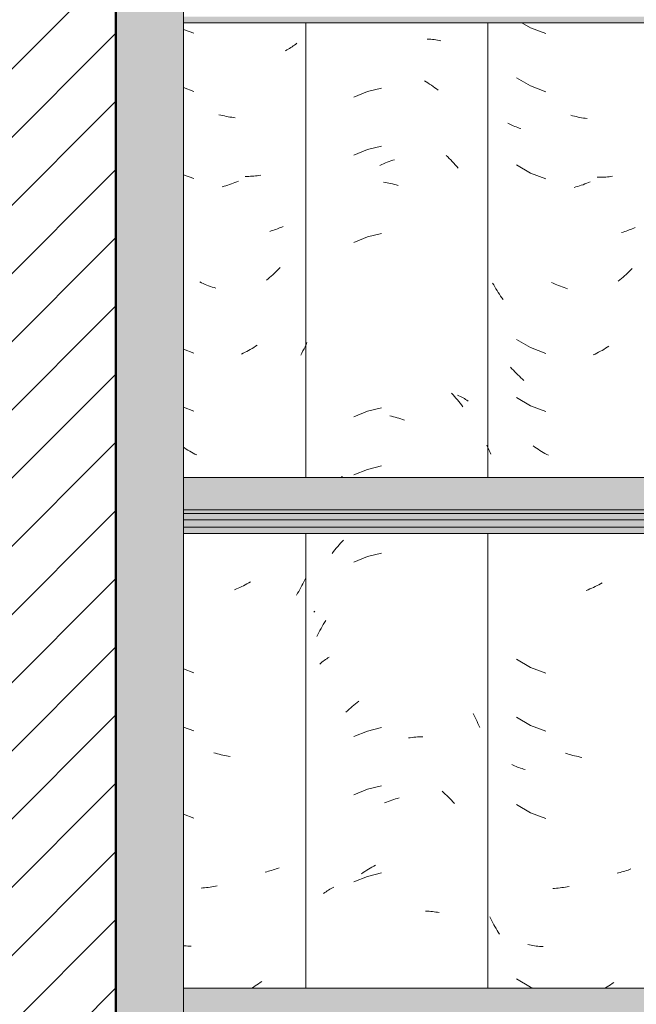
# Model space of a CAD drawing. Header units: metres. Extents: x -28.2 to -1.6, y -1.6 to 5.9.
# Tile 12 of 88: x -21.07 to -20.75, y 3.005 to 3.516. Entities that reach past the tile are written whole.
import ezdxf

# ---------------------------------------------------------------- set-up
doc = ezdxf.new("R2010")
doc.units = ezdxf.units.M
doc.layers.add('A-DETL', color=7, linetype='Continuous', lineweight=5, true_color=0x00a600)
for name, color, linetype, lineweight in [('A-DETL-GENF', 7, 'Continuous', 5), ('A-GLAZ-CWMG', 7, 'Continuous', 5), ('A-ROOF', 7, 'Continuous', 5)]:
    doc.layers.add(name, color=color, linetype=linetype, lineweight=lineweight)

# ---------------------------------------------------------------- blocks, each defined once
blk = doc.blocks.new('FP_12-CASA 3')
at = {"layer": 'A-GLAZ-CWMG', "color": 9, "true_color": 0xc0c0c0}
for p, q in [((-20.80951, 3.51402), (-20.80508, 3.51144)), ((-20.80508, 3.51144), (-20.79717, 3.50844)), ((-20.81238, 3.48555), (-20.80508, 3.4813)), ((-20.80508, 3.4813), (-20.79717, 3.4783)), ((-20.78325, 3.46584), (-20.78419, 3.46609)), ((-20.81619, 3.4617), (-20.81689, 3.46207)), ((-20.81547, 3.46134), (-20.81619, 3.4617)), ((-20.81474, 3.46099), (-20.81547, 3.46134)), ((-20.81399, 3.46065), (-20.81474, 3.46099)), ((-20.78231, 3.4656), (-20.78325, 3.46584)), ((-20.78137, 3.46538), (-20.78231, 3.4656)), ((-20.78043, 3.46518), (-20.78137, 3.46538)), ((-20.77949, 3.46499), (-20.78043, 3.46518)), ((-20.77855, 3.46483), (-20.77949, 3.46499)), ((-20.77761, 3.46468), (-20.77855, 3.46483)), ((-20.77667, 3.46454), (-20.77761, 3.46468)), ((-20.77574, 3.46443), (-20.77667, 3.46454)), ((-20.81324, 3.46033), (-20.81399, 3.46065)), ((-20.81248, 3.46002), (-20.81324, 3.46033)), ((-20.81171, 3.45973), (-20.81248, 3.46002)), ((-20.81092, 3.45945), (-20.81171, 3.45973)), ((-20.81013, 3.45919), (-20.81092, 3.45945)), ((-20.81238, 3.44033), (-20.80508, 3.43608)), ((-20.80508, 3.43608), (-20.79717, 3.43308)), ((-20.77684, 3.43047), (-20.77778, 3.43012)), ((-20.77591, 3.43082), (-20.77684, 3.43047)), ((-20.77498, 3.4312), (-20.77591, 3.43082)), ((-20.77405, 3.43159), (-20.77498, 3.4312)), ((-20.76964, 3.43394), (-20.77055, 3.43394)), ((-20.76873, 3.43395), (-20.76964, 3.43394)), ((-20.76783, 3.43398), (-20.76873, 3.43395)), ((-20.76693, 3.43402), (-20.76783, 3.43398)), ((-20.76604, 3.43408), (-20.76693, 3.43402)), ((-20.76515, 3.43416), (-20.76604, 3.43408)), ((-20.76427, 3.43426), (-20.76515, 3.43416)), ((-20.7634, 3.43436), (-20.76427, 3.43426)), ((-20.76253, 3.43449), (-20.7634, 3.43436)), ((-20.78154, 3.42893), (-20.78248, 3.42867)), ((-20.7806, 3.4292), (-20.78154, 3.42893)), ((-20.77966, 3.42949), (-20.7806, 3.4292)), ((-20.77872, 3.4298), (-20.77966, 3.42949)), ((-20.77778, 3.43012), (-20.77872, 3.4298)), ((-20.75699, 3.40557), (-20.7578, 3.40534)), ((-20.75618, 3.40581), (-20.75699, 3.40557)), ((-20.75538, 3.40607), (-20.75618, 3.40581)), ((-20.7546, 3.40634), (-20.75538, 3.40607)), ((-20.75382, 3.40662), (-20.7546, 3.40634)), ((-20.75305, 3.40692), (-20.75382, 3.40662)), ((-20.75229, 3.40724), (-20.75305, 3.40692)), ((-20.75154, 3.40756), (-20.75229, 3.40724)), ((-20.7508, 3.4079), (-20.75154, 3.40756)), ((-20.75389, 3.38509), (-20.75467, 3.38433)), ((-20.75312, 3.38586), (-20.75389, 3.38509)), ((-20.75236, 3.38666), (-20.75312, 3.38586)), ((-20.79326, 3.37901), (-20.79418, 3.37945)), ((-20.75871, 3.38073), (-20.75954, 3.38006)), ((-20.75788, 3.38142), (-20.75871, 3.38073)), ((-20.75707, 3.38212), (-20.75788, 3.38142)), ((-20.75626, 3.38284), (-20.75707, 3.38212)), ((-20.75546, 3.38358), (-20.75626, 3.38284)), ((-20.75467, 3.38433), (-20.75546, 3.38358)), ((-20.82416, 3.37814), (-20.82471, 3.37914)), ((-20.8236, 3.37715), (-20.82416, 3.37814)), ((-20.82302, 3.37617), (-20.8236, 3.37715)), ((-20.82243, 3.37521), (-20.82302, 3.37617)), ((-20.82183, 3.37425), (-20.82243, 3.37521)), ((-20.82122, 3.37331), (-20.82183, 3.37425)), ((-20.79234, 3.3786), (-20.79326, 3.37901)), ((-20.79141, 3.37819), (-20.79234, 3.3786)), ((-20.79048, 3.37781), (-20.79141, 3.37819)), ((-20.78955, 3.37744), (-20.79048, 3.37781)), ((-20.78861, 3.37709), (-20.78955, 3.37744)), ((-20.78767, 3.37675), (-20.78861, 3.37709)), ((-20.78673, 3.37643), (-20.78767, 3.37675)), ((-20.78579, 3.37613), (-20.78673, 3.37643)), ((-20.82059, 3.37237), (-20.82122, 3.37331)), ((-20.81995, 3.37145), (-20.82059, 3.37237)), ((-20.81929, 3.37054), (-20.81995, 3.37145)), ((-20.81238, 3.34991), (-20.80508, 3.34565)), ((-20.80508, 3.34565), (-20.79717, 3.34265)), ((-20.76882, 3.34373), (-20.76973, 3.34324)), ((-20.76792, 3.34423), (-20.76882, 3.34373)), ((-20.76702, 3.34475), (-20.76792, 3.34423)), ((-20.76613, 3.34529), (-20.76702, 3.34475)), ((-20.76524, 3.34585), (-20.76613, 3.34529)), ((-20.76436, 3.34642), (-20.76524, 3.34585)), ((-20.77156, 3.34231), (-20.77248, 3.34187)), ((-20.77064, 3.34277), (-20.77156, 3.34231)), ((-20.76973, 3.34324), (-20.77064, 3.34277)), ((-20.81466, 3.3347), (-20.81539, 3.33552)), ((-20.81392, 3.33388), (-20.81466, 3.3347)), ((-20.81317, 3.33309), (-20.81392, 3.33388)), ((-20.8124, 3.3323), (-20.81317, 3.33309)), ((-20.81163, 3.33153), (-20.8124, 3.3323)), ((-20.81085, 3.33077), (-20.81163, 3.33153)), ((-20.81005, 3.33003), (-20.81085, 3.33077)), ((-20.80925, 3.3293), (-20.81005, 3.33003)), ((-20.80844, 3.32859), (-20.80925, 3.3293)), ((-20.81238, 3.31976), (-20.80508, 3.31551)), ((-20.80508, 3.31551), (-20.79717, 3.31251)), ((-20.82735, 3.29413), (-20.82776, 3.29507)), ((-20.82693, 3.29319), (-20.82735, 3.29413)), ((-20.8265, 3.29226), (-20.82693, 3.29319)), ((-20.80287, 3.29411), (-20.80373, 3.29473)), ((-20.80199, 3.29352), (-20.80287, 3.29411)), ((-20.80112, 3.29294), (-20.80199, 3.29352)), ((-20.80023, 3.29238), (-20.80112, 3.29294)), ((-20.82606, 3.29134), (-20.8265, 3.29226)), ((-20.8256, 3.29042), (-20.82606, 3.29134)), ((-20.79935, 3.29183), (-20.80023, 3.29238)), ((-20.79845, 3.2913), (-20.79935, 3.29183)), ((-20.79755, 3.29078), (-20.79845, 3.2913)), ((-20.79665, 3.29028), (-20.79755, 3.29078)), ((-20.79574, 3.2898), (-20.79665, 3.29028)), ((-20.7724, 3.22134), (-20.77332, 3.22091)), ((-20.77148, 3.22178), (-20.7724, 3.22134)), ((-20.77056, 3.22223), (-20.77148, 3.22178)), ((-20.76965, 3.22271), (-20.77056, 3.22223)), ((-20.76874, 3.2232), (-20.76965, 3.22271)), ((-20.76784, 3.2237), (-20.76874, 3.2232)), ((-20.77518, 3.22012), (-20.77611, 3.21975)), ((-20.77425, 3.22051), (-20.77518, 3.22012)), ((-20.77332, 3.22091), (-20.77425, 3.22051)), ((-20.81238, 3.18412), (-20.80508, 3.17987)), ((-20.80508, 3.17987), (-20.79717, 3.17687)), ((-20.81238, 3.15398), (-20.80508, 3.14972)), ((-20.80508, 3.14972), (-20.79717, 3.14673)), ((-20.78595, 3.13504), (-20.78689, 3.13534)), ((-20.78501, 3.13475), (-20.78595, 3.13504)), ((-20.78407, 3.13449), (-20.78501, 3.13475)), ((-20.78313, 3.13423), (-20.78407, 3.13449)), ((-20.78218, 3.134), (-20.78313, 3.13423)), ((-20.81409, 3.12913), (-20.81483, 3.12946)), ((-20.81334, 3.1288), (-20.81409, 3.12913)), ((-20.78124, 3.13378), (-20.78218, 3.134)), ((-20.7803, 3.13358), (-20.78124, 3.13378)), ((-20.77936, 3.1334), (-20.7803, 3.13358)), ((-20.77842, 3.13323), (-20.77936, 3.1334)), ((-20.81258, 3.12849), (-20.81334, 3.1288)), ((-20.81181, 3.1282), (-20.81258, 3.12849)), ((-20.81103, 3.12792), (-20.81181, 3.1282)), ((-20.81024, 3.12765), (-20.81103, 3.12792)), ((-20.80944, 3.1274), (-20.81024, 3.12765)), ((-20.80863, 3.12716), (-20.80944, 3.1274)), ((-20.80781, 3.12694), (-20.80863, 3.12716)), ((-20.81238, 3.10876), (-20.80508, 3.10451)), ((-20.80508, 3.10451), (-20.79717, 3.10151)), ((-20.75935, 3.07339), (-20.76019, 3.0732)), ((-20.75852, 3.07359), (-20.75935, 3.07339)), ((-20.75769, 3.0738), (-20.75852, 3.07359)), ((-20.75688, 3.07403), (-20.75769, 3.0738)), ((-20.75607, 3.07427), (-20.75688, 3.07403)), ((-20.75528, 3.07453), (-20.75607, 3.07427)), ((-20.75449, 3.0748), (-20.75528, 3.07453)), ((-20.75371, 3.07509), (-20.75449, 3.0748)), ((-20.75295, 3.07539), (-20.75371, 3.07509)), ((-20.79255, 3.06529), (-20.79347, 3.06524)), ((-20.79162, 3.06536), (-20.79255, 3.06529)), ((-20.79069, 3.06545), (-20.79162, 3.06536)), ((-20.78976, 3.06556), (-20.79069, 3.06545)), ((-20.78883, 3.06568), (-20.78976, 3.06556)), ((-20.78789, 3.06582), (-20.78883, 3.06568)), ((-20.78695, 3.06598), (-20.78789, 3.06582)), ((-20.78601, 3.06615), (-20.78695, 3.06598)), ((-20.78507, 3.06634), (-20.78601, 3.06615)), ((-20.82569, 3.04945), (-20.8262, 3.05048)), ((-20.82517, 3.04844), (-20.82569, 3.04945)), ((-20.82464, 3.04743), (-20.82517, 3.04844)), ((-20.82409, 3.04643), (-20.82464, 3.04743)), ((-20.82352, 3.04545), (-20.82409, 3.04643)), ((-20.82295, 3.04447), (-20.82352, 3.04545)), ((-20.82236, 3.04351), (-20.82295, 3.04447)), ((-20.82175, 3.04255), (-20.82236, 3.04351)), ((-20.82113, 3.04161), (-20.82175, 3.04255)), ((-20.80556, 3.03598), (-20.8064, 3.03616)), ((-20.80471, 3.03582), (-20.80556, 3.03598)), ((-20.80386, 3.03567), (-20.80471, 3.03582)), ((-20.80299, 3.03553), (-20.80386, 3.03567)), ((-20.80212, 3.03541), (-20.80299, 3.03553)), ((-20.80125, 3.03531), (-20.80212, 3.03541)), ((-20.80037, 3.03522), (-20.80125, 3.03531)), ((-20.79948, 3.03515), (-20.80037, 3.03522)), ((-20.79858, 3.03509), (-20.79948, 3.03515)), ((-20.81238, 3.01833), (-20.80508, 3.01408)), ((-20.80508, 3.01408), (-20.8038, 3.0136)), ((-20.76536, 3.0142), (-20.76625, 3.01365)), ((-20.76448, 3.01477), (-20.76536, 3.0142)), ((-20.7636, 3.01535), (-20.76448, 3.01477)), ((-20.76273, 3.01595), (-20.7636, 3.01535)), ((-20.76187, 3.01657), (-20.76273, 3.01595))]:
    blk.add_line(p, q, dxfattribs=at)
blk = doc.blocks.new('FP_13-CASA 3')
at = {"layer": 'A-GLAZ-CWMG', "color": 9, "true_color": 0xc0c0c0}
for p, q in [((-20.85862, 3.50559), (-20.85772, 3.50554)), ((-20.85772, 3.50554), (-20.85682, 3.50548)), ((-20.85682, 3.50548), (-20.85593, 3.5054)), ((-20.85593, 3.5054), (-20.85505, 3.50531)), ((-20.85505, 3.50531), (-20.85418, 3.50519)), ((-20.85418, 3.50519), (-20.85331, 3.50506)), ((-20.85331, 3.50506), (-20.85245, 3.50492)), ((-20.85245, 3.50492), (-20.8516, 3.50475)), ((-20.86009, 3.48399), (-20.85918, 3.48344)), ((-20.85918, 3.48344), (-20.85827, 3.48286)), ((-20.85827, 3.48286), (-20.85737, 3.48228)), ((-20.85737, 3.48228), (-20.85648, 3.48167)), ((-20.85648, 3.48167), (-20.85559, 3.48104)), ((-20.88967, 3.47844), (-20.89673, 3.47554)), ((-20.88225, 3.48022), (-20.88967, 3.47844)), ((-20.85559, 3.48104), (-20.85471, 3.4804)), ((-20.85471, 3.4804), (-20.85384, 3.47975)), ((-20.85384, 3.47975), (-20.85298, 3.47907)), ((-20.88967, 3.4483), (-20.89673, 3.44539)), ((-20.88225, 3.45008), (-20.88967, 3.4483)), ((-20.88313, 3.44013), (-20.88219, 3.44056)), ((-20.88219, 3.44056), (-20.88124, 3.44097)), ((-20.88124, 3.44097), (-20.88029, 3.44136)), ((-20.88029, 3.44136), (-20.87934, 3.44173)), ((-20.87934, 3.44173), (-20.87839, 3.44208)), ((-20.87839, 3.44208), (-20.87744, 3.44242)), ((-20.87744, 3.44242), (-20.87648, 3.44274)), ((-20.87648, 3.44274), (-20.87553, 3.44304)), ((-20.8488, 3.44531), (-20.84799, 3.44454)), ((-20.84799, 3.44454), (-20.84719, 3.44376)), ((-20.84719, 3.44376), (-20.8464, 3.44295)), ((-20.8464, 3.44295), (-20.84562, 3.44214)), ((-20.84562, 3.44214), (-20.84485, 3.4413)), ((-20.84485, 3.4413), (-20.84409, 3.44046)), ((-20.84409, 3.44046), (-20.84335, 3.43959)), ((-20.84335, 3.43959), (-20.84261, 3.43872)), ((-20.88137, 3.43139), (-20.88042, 3.43125)), ((-20.88042, 3.43125), (-20.87947, 3.43109)), ((-20.87947, 3.43109), (-20.87852, 3.43091)), ((-20.87852, 3.43091), (-20.87756, 3.43071)), ((-20.87756, 3.43071), (-20.87661, 3.43049)), ((-20.87661, 3.43049), (-20.87565, 3.43025)), ((-20.87565, 3.43025), (-20.8747, 3.43)), ((-20.8747, 3.43), (-20.87374, 3.42973)), ((-20.88225, 3.40487), (-20.88967, 3.40308)), ((-20.88967, 3.40308), (-20.89673, 3.40018)), ((-20.84602, 3.32199), (-20.84525, 3.32117)), ((-20.84525, 3.32117), (-20.84448, 3.32033)), ((-20.84448, 3.32033), (-20.84373, 3.31947)), ((-20.84373, 3.31947), (-20.84299, 3.3186)), ((-20.84299, 3.3186), (-20.84227, 3.31772)), ((-20.84287, 3.32106), (-20.84215, 3.32071)), ((-20.84215, 3.32071), (-20.84143, 3.32035)), ((-20.84143, 3.32035), (-20.84073, 3.31998)), ((-20.84073, 3.31998), (-20.84005, 3.31959)), ((-20.84005, 3.31959), (-20.83937, 3.31919)), ((-20.83937, 3.31919), (-20.83871, 3.31878)), ((-20.83871, 3.31878), (-20.83806, 3.31835)), ((-20.83806, 3.31835), (-20.83743, 3.31791)), ((-20.88225, 3.31444), (-20.88967, 3.31265)), ((-20.84227, 3.31772), (-20.84155, 3.31682)), ((-20.84155, 3.31682), (-20.84085, 3.31591)), ((-20.84085, 3.31591), (-20.84016, 3.31499)), ((-20.88967, 3.31265), (-20.89673, 3.30975)), ((-20.87806, 3.31024), (-20.8771, 3.31003)), ((-20.8771, 3.31003), (-20.87615, 3.30981)), ((-20.87615, 3.30981), (-20.87519, 3.30956)), ((-20.87519, 3.30956), (-20.87424, 3.3093)), ((-20.87424, 3.3093), (-20.87328, 3.30902)), ((-20.87328, 3.30902), (-20.87233, 3.30872)), ((-20.87233, 3.30872), (-20.87137, 3.3084)), ((-20.87137, 3.3084), (-20.87042, 3.30806)), ((-20.88967, 3.28251), (-20.89673, 3.27961)), ((-20.88225, 3.2843), (-20.88967, 3.28251)), ((-20.9033, 3.27859), (-20.90252, 3.27887)), ((-20.90653, 3.2408), (-20.9058, 3.24168)), ((-20.9058, 3.24168), (-20.90506, 3.24255)), ((-20.90506, 3.24255), (-20.90431, 3.2434)), ((-20.90431, 3.2434), (-20.90355, 3.24424)), ((-20.90355, 3.24424), (-20.90277, 3.24506)), ((-20.90277, 3.24506), (-20.90199, 3.24587)), ((-20.90795, 3.23899), (-20.90725, 3.2399)), ((-20.90725, 3.2399), (-20.90653, 3.2408)), ((-20.88967, 3.2373), (-20.89673, 3.23439)), ((-20.88225, 3.23908), (-20.88967, 3.2373)), ((-20.91738, 3.20853), (-20.91692, 3.20907)), ((-20.91367, 3.2001), (-20.91309, 3.20112)), ((-20.91309, 3.20112), (-20.9125, 3.20213)), ((-20.9125, 3.20213), (-20.91189, 3.20313)), ((-20.91189, 3.20313), (-20.91127, 3.20411)), ((-20.91584, 3.19591), (-20.91532, 3.19697)), ((-20.91532, 3.19697), (-20.91479, 3.19802)), ((-20.91479, 3.19802), (-20.91424, 3.19907)), ((-20.91424, 3.19907), (-20.91367, 3.2001)), ((-20.91435, 3.18155), (-20.91379, 3.18205)), ((-20.91379, 3.18205), (-20.91321, 3.18253)), ((-20.91321, 3.18253), (-20.91262, 3.18301)), ((-20.91262, 3.18301), (-20.91201, 3.18347)), ((-20.91201, 3.18347), (-20.91139, 3.18392)), ((-20.91139, 3.18392), (-20.91076, 3.18436)), ((-20.91076, 3.18436), (-20.91011, 3.18478)), ((-20.91011, 3.18478), (-20.90945, 3.1852)), ((-20.89748, 3.15962), (-20.89663, 3.16032)), ((-20.89663, 3.16032), (-20.89577, 3.16101)), ((-20.89577, 3.16101), (-20.89491, 3.16169)), ((-20.89491, 3.16169), (-20.89404, 3.16234)), ((-20.90078, 3.15663), (-20.89997, 3.1574)), ((-20.89997, 3.1574), (-20.89915, 3.15816)), ((-20.89915, 3.15816), (-20.89832, 3.1589)), ((-20.89832, 3.1589), (-20.89748, 3.15962)), ((-20.83486, 3.15595), (-20.83432, 3.15493)), ((-20.83432, 3.15493), (-20.83379, 3.15391)), ((-20.83379, 3.15391), (-20.83328, 3.15288)), ((-20.83328, 3.15288), (-20.83278, 3.15184)), ((-20.83278, 3.15184), (-20.8323, 3.15079)), ((-20.8323, 3.15079), (-20.83183, 3.14973)), ((-20.83183, 3.14973), (-20.83138, 3.14866)), ((-20.88967, 3.14687), (-20.89673, 3.14396)), ((-20.88225, 3.14865), (-20.88967, 3.14687)), ((-20.86833, 3.14328), (-20.86738, 3.14342)), ((-20.86738, 3.14342), (-20.86644, 3.14354)), ((-20.86644, 3.14354), (-20.8655, 3.14365)), ((-20.8655, 3.14365), (-20.86456, 3.14374)), ((-20.86456, 3.14374), (-20.86363, 3.14381)), ((-20.86363, 3.14381), (-20.86269, 3.14386)), ((-20.86269, 3.14386), (-20.86177, 3.14389)), ((-20.86177, 3.14389), (-20.86085, 3.14391)), ((-20.88967, 3.11673), (-20.89673, 3.11382)), ((-20.88225, 3.11851), (-20.88967, 3.11673)), ((-20.8509, 3.11564), (-20.85007, 3.11491)), ((-20.85007, 3.11491), (-20.84924, 3.11416)), ((-20.84924, 3.11416), (-20.84843, 3.1134)), ((-20.88072, 3.10961), (-20.87977, 3.10999)), ((-20.87977, 3.10999), (-20.87882, 3.11036)), ((-20.87882, 3.11036), (-20.87787, 3.1107)), ((-20.87787, 3.1107), (-20.87691, 3.11103)), ((-20.87691, 3.11103), (-20.87596, 3.11134)), ((-20.87596, 3.11134), (-20.875, 3.11163)), ((-20.875, 3.11163), (-20.87404, 3.1119)), ((-20.87404, 3.1119), (-20.87309, 3.11215)), ((-20.84843, 3.1134), (-20.84762, 3.11262)), ((-20.84762, 3.11262), (-20.84683, 3.11183)), ((-20.84683, 3.11183), (-20.84604, 3.11102)), ((-20.84604, 3.11102), (-20.84527, 3.11019)), ((-20.84527, 3.11019), (-20.84451, 3.10935)), ((-20.89271, 3.07287), (-20.89182, 3.07349)), ((-20.89182, 3.07349), (-20.89092, 3.07408)), ((-20.89092, 3.07408), (-20.89002, 3.07466)), ((-20.89002, 3.07466), (-20.88911, 3.07522)), ((-20.88225, 3.0733), (-20.88967, 3.07151)), ((-20.88911, 3.07522), (-20.88819, 3.07577)), ((-20.88819, 3.07577), (-20.88727, 3.07629)), ((-20.88727, 3.07629), (-20.88635, 3.0768)), ((-20.88635, 3.0768), (-20.88542, 3.07729)), ((-20.88967, 3.07151), (-20.89673, 3.06861)), ((-20.91233, 3.06266), (-20.91172, 3.06312)), ((-20.91172, 3.06312), (-20.91109, 3.06356)), ((-20.91109, 3.06356), (-20.91045, 3.06399)), ((-20.91045, 3.06399), (-20.90979, 3.06441)), ((-20.90979, 3.06441), (-20.90912, 3.06482)), ((-20.90912, 3.06482), (-20.90844, 3.06521)), ((-20.90844, 3.06521), (-20.90775, 3.06559)), ((-20.90775, 3.06559), (-20.90704, 3.06596)), ((-20.85947, 3.05347), (-20.85856, 3.05344)), ((-20.85856, 3.05344), (-20.85766, 3.0534)), ((-20.85766, 3.0534), (-20.85676, 3.05333)), ((-20.85676, 3.05333), (-20.85587, 3.05325)), ((-20.85587, 3.05325), (-20.85499, 3.05316)), ((-20.85499, 3.05316), (-20.85412, 3.05304)), ((-20.85412, 3.05304), (-20.85325, 3.05291)), ((-20.85325, 3.05291), (-20.85239, 3.05276))]:
    blk.add_line(p, q, dxfattribs=at)
blk = doc.blocks.new('FP_14-CASA 3')
at = {"layer": 'A-GLAZ-CWMG', "color": 9, "true_color": 0xc0c0c0}
for p, q in [((-20.98504, 3.51062), (-20.97961, 3.50863)), ((-20.92807, 3.50203), (-20.92871, 3.50159)), ((-20.92744, 3.50249), (-20.92807, 3.50203)), ((-20.92682, 3.50295), (-20.92744, 3.50249)), ((-20.92622, 3.50343), (-20.92682, 3.50295)), ((-20.9314, 3.49994), (-20.9321, 3.49956)), ((-20.93071, 3.50033), (-20.9314, 3.49994)), ((-20.93003, 3.50074), (-20.93071, 3.50033)), ((-20.92936, 3.50116), (-20.93003, 3.50074)), ((-20.92871, 3.50159), (-20.92936, 3.50116)), ((-20.98504, 3.48047), (-20.97961, 3.47848)), ((-20.96567, 3.46617), (-20.96661, 3.46641)), ((-20.96473, 3.46594), (-20.96567, 3.46617)), ((-20.96379, 3.46573), (-20.96473, 3.46594)), ((-20.96285, 3.46554), (-20.96379, 3.46573)), ((-20.96191, 3.46536), (-20.96285, 3.46554)), ((-20.96097, 3.4652), (-20.96191, 3.46536)), ((-20.96003, 3.46506), (-20.96097, 3.4652)), ((-20.9591, 3.46493), (-20.96003, 3.46506)), ((-20.95816, 3.46483), (-20.9591, 3.46493)), ((-20.98504, 3.43526), (-20.97961, 3.43327)), ((-20.9602, 3.43051), (-20.96114, 3.43017)), ((-20.95927, 3.43086), (-20.9602, 3.43051)), ((-20.95833, 3.43122), (-20.95927, 3.43086)), ((-20.9574, 3.43161), (-20.95833, 3.43122)), ((-20.95648, 3.43201), (-20.9574, 3.43161)), ((-20.95208, 3.43439), (-20.95298, 3.43439)), ((-20.95117, 3.43441), (-20.95208, 3.43439)), ((-20.95027, 3.43445), (-20.95117, 3.43441)), ((-20.94938, 3.4345), (-20.95027, 3.43445)), ((-20.94849, 3.43457), (-20.94938, 3.4345)), ((-20.9476, 3.43466), (-20.94849, 3.43457)), ((-20.94673, 3.43476), (-20.9476, 3.43466)), ((-20.94586, 3.43487), (-20.94673, 3.43476)), ((-20.94499, 3.43501), (-20.94586, 3.43487)), ((-20.96396, 3.42927), (-20.9649, 3.42901)), ((-20.96302, 3.42956), (-20.96396, 3.42927)), ((-20.96208, 3.42986), (-20.96302, 3.42956)), ((-20.96114, 3.43017), (-20.96208, 3.42986)), ((-20.93947, 3.40613), (-20.94028, 3.40589)), ((-20.93867, 3.40638), (-20.93947, 3.40613)), ((-20.93787, 3.40664), (-20.93867, 3.40638)), ((-20.93709, 3.40692), (-20.93787, 3.40664)), ((-20.93631, 3.40721), (-20.93709, 3.40692)), ((-20.93555, 3.40751), (-20.93631, 3.40721)), ((-20.9348, 3.40783), (-20.93555, 3.40751)), ((-20.93405, 3.40816), (-20.9348, 3.40783)), ((-20.93332, 3.40851), (-20.93405, 3.40816)), ((-20.93717, 3.3849), (-20.93795, 3.38415)), ((-20.93639, 3.38567), (-20.93717, 3.3849)), ((-20.93563, 3.38645), (-20.93639, 3.38567)), ((-20.93487, 3.38725), (-20.93563, 3.38645)), ((-20.97569, 3.37924), (-20.97661, 3.37967)), ((-20.94118, 3.38128), (-20.94201, 3.3806)), ((-20.94036, 3.38197), (-20.94118, 3.38128)), ((-20.93955, 3.38268), (-20.94036, 3.38197)), ((-20.93875, 3.38341), (-20.93955, 3.38268)), ((-20.93795, 3.38415), (-20.93875, 3.38341)), ((-20.97476, 3.37883), (-20.97569, 3.37924)), ((-20.97383, 3.37844), (-20.97476, 3.37883)), ((-20.9729, 3.37806), (-20.97383, 3.37844)), ((-20.97197, 3.3777), (-20.9729, 3.37806)), ((-20.97103, 3.37736), (-20.97197, 3.3777)), ((-20.97009, 3.37704), (-20.97103, 3.37736)), ((-20.96915, 3.37673), (-20.97009, 3.37704)), ((-20.96821, 3.37644), (-20.96915, 3.37673)), ((-20.98504, 3.34483), (-20.97961, 3.34284)), ((-20.95216, 3.34369), (-20.95307, 3.34321)), ((-20.95126, 3.34419), (-20.95216, 3.34369)), ((-20.95036, 3.3447), (-20.95126, 3.34419)), ((-20.94946, 3.34523), (-20.95036, 3.3447)), ((-20.94857, 3.34578), (-20.94946, 3.34523)), ((-20.94769, 3.34634), (-20.94857, 3.34578)), ((-20.94681, 3.34692), (-20.94769, 3.34634)), ((-20.92306, 3.34389), (-20.92363, 3.34281)), ((-20.92252, 3.34499), (-20.92306, 3.34389)), ((-20.92199, 3.3461), (-20.92252, 3.34499)), ((-20.92148, 3.34722), (-20.92199, 3.3461)), ((-20.92098, 3.34834), (-20.92148, 3.34722)), ((-20.95399, 3.34275), (-20.95491, 3.3423)), ((-20.95307, 3.34321), (-20.95399, 3.34275)), ((-20.92363, 3.34281), (-20.92421, 3.34173)), ((-20.98504, 3.31469), (-20.97961, 3.3127)), ((-20.98445, 3.29365), (-20.98504, 3.29405)), ((-20.98357, 3.29308), (-20.98445, 3.29365)), ((-20.98268, 3.29253), (-20.98357, 3.29308)), ((-20.98179, 3.29199), (-20.98268, 3.29253)), ((-20.98089, 3.29147), (-20.98179, 3.29199)), ((-20.97999, 3.29097), (-20.98089, 3.29147)), ((-20.97908, 3.29048), (-20.97999, 3.29097)), ((-20.97817, 3.29), (-20.97908, 3.29048)), ((-20.92161, 3.22636), (-20.92209, 3.22532)), ((-20.95575, 3.22134), (-20.95668, 3.22092)), ((-20.95483, 3.22177), (-20.95575, 3.22134)), ((-20.95391, 3.22222), (-20.95483, 3.22177)), ((-20.953, 3.22268), (-20.95391, 3.22222)), ((-20.95209, 3.22316), (-20.953, 3.22268)), ((-20.95118, 3.22366), (-20.95209, 3.22316)), ((-20.95028, 3.22417), (-20.95118, 3.22366)), ((-20.92416, 3.22125), (-20.92471, 3.22025)), ((-20.92362, 3.22225), (-20.92416, 3.22125)), ((-20.9231, 3.22326), (-20.92362, 3.22225)), ((-20.92258, 3.22428), (-20.9231, 3.22326)), ((-20.92209, 3.22532), (-20.92258, 3.22428)), ((-20.95761, 3.22052), (-20.95854, 3.22014)), ((-20.95668, 3.22092), (-20.95761, 3.22052)), ((-20.92586, 3.2183), (-20.92646, 3.21734)), ((-20.92528, 3.21927), (-20.92586, 3.2183)), ((-20.92471, 3.22025), (-20.92528, 3.21927)), ((-20.98504, 3.17905), (-20.97961, 3.17705)), ((-20.98504, 3.1489), (-20.97961, 3.14691)), ((-20.96837, 3.13534), (-20.96931, 3.13564)), ((-20.96743, 3.13507), (-20.96837, 3.13534)), ((-20.96649, 3.13481), (-20.96743, 3.13507)), ((-20.96555, 3.13457), (-20.96649, 3.13481)), ((-20.9646, 3.13434), (-20.96555, 3.13457)), ((-20.96366, 3.13413), (-20.9646, 3.13434)), ((-20.96272, 3.13394), (-20.96366, 3.13413)), ((-20.96178, 3.13377), (-20.96272, 3.13394)), ((-20.96084, 3.13361), (-20.96178, 3.13377)), ((-20.98504, 3.10369), (-20.97961, 3.1017)), ((-20.94182, 3.07393), (-20.94266, 3.07374)), ((-20.94099, 3.07413), (-20.94182, 3.07393)), ((-20.94017, 3.07435), (-20.94099, 3.07413)), ((-20.93936, 3.07459), (-20.94017, 3.07435)), ((-20.93856, 3.07484), (-20.93936, 3.07459)), ((-20.93777, 3.0751), (-20.93856, 3.07484)), ((-20.93699, 3.07538), (-20.93777, 3.0751)), ((-20.93621, 3.07568), (-20.93699, 3.07538)), ((-20.93545, 3.07598), (-20.93621, 3.07568)), ((-20.97498, 3.06553), (-20.9759, 3.06546)), ((-20.97405, 3.06561), (-20.97498, 3.06553)), ((-20.97312, 3.06571), (-20.97405, 3.06561)), ((-20.97218, 3.06582), (-20.97312, 3.06571)), ((-20.97125, 3.06595), (-20.97218, 3.06582)), ((-20.97031, 3.0661), (-20.97125, 3.06595)), ((-20.96937, 3.06627), (-20.97031, 3.0661)), ((-20.96843, 3.06645), (-20.96937, 3.06627)), ((-20.96749, 3.06665), (-20.96843, 3.06645)), ((-20.9837, 3.03545), (-20.98458, 3.03554)), ((-20.98282, 3.03537), (-20.9837, 3.03545)), ((-20.98192, 3.03531), (-20.98282, 3.03537)), ((-20.98103, 3.03527), (-20.98192, 3.03531)), ((-20.94433, 3.01709), (-20.94519, 3.01647)), ((-20.94869, 3.01413), (-20.94957, 3.0136)), ((-20.94781, 3.01469), (-20.94869, 3.01413)), ((-20.94693, 3.01527), (-20.94781, 3.01469)), ((-20.94606, 3.01586), (-20.94693, 3.01527)), ((-20.94519, 3.01647), (-20.94606, 3.01586))]:
    blk.add_line(p, q, dxfattribs=at)
blk = doc.blocks.new('Rectangular Mullion - Telha Fibrocimento - Ondulada-2565197-CASA 3')
at = {"layer": 'A-GLAZ-CWMG'}
for p, q in [((-20.92149, 3.51402), (-20.92149, 3.27839)), ((-20.82725, 3.51402), (-20.82725, 3.27839)), ((-20.92149, 3.24922), (-20.92149, 3.0136)), ((-20.82725, 3.24922), (-20.82725, 3.0136))]:
    blk.add_line(p, q, dxfattribs=at)
for name in ['FP_13-CASA 3', 'FP_14-CASA 3', 'FP_12-CASA 3']:
    blk.add_blockref(name, (0, 0), dxfattribs=at)
blk = doc.blocks.new('LONGARINA_STEEL_FRAME1 - LONGARINA_STEEL_FRAME-2562852-CASA 3')
at = {"layer": 'A-ROOF', "true_color": 0x9fa09c}
blk.add_hatch(color=253, dxfattribs=at).paths.add_polyline_path([(-21.01504, 2.65), (-20.98504, 2.65), (-20.98504, 3.68355), (-21.02004, 3.68355), (-21.02004, 2.65)])
h = blk.add_hatch(color=253, dxfattribs=at)
h.paths.add_polyline_path([(-18.48735, 3.51402), (-18.44504, 3.51402), (-18.44504, 3.51728), (-19.69754, 3.51728), (-19.69754, 3.51402), (-18.49515, 3.51402)])
h.paths.add_polyline_path([(-20.97527, 3.51402), (-19.73254, 3.51402), (-19.73254, 3.51728), (-20.98504, 3.51728), (-20.98504, 3.51402), (-20.98336, 3.51402)])
h = blk.add_hatch(color=253, dxfattribs=at)
h.paths.add_polyline_path([(-18.54673, 3.26158), (-18.44504, 3.26158), (-18.44504, 3.27839), (-18.73807, 3.27839), (-18.74476, 3.27686), (-18.75707, 3.27705), (-18.76224, 3.27839), (-19.29107, 3.27839), (-19.29776, 3.27686), (-19.31007, 3.27705), (-19.31524, 3.27839), (-19.69754, 3.27839), (-19.69754, 3.26158), (-18.56204, 3.26158)])
h.paths.add_polyline_path([(-20.89827, 3.26158), (-19.73254, 3.26158), (-19.73254, 3.27839), (-19.84407, 3.27839), (-19.85076, 3.27686), (-19.86307, 3.27705), (-19.86824, 3.27839), (-20.39707, 3.27839), (-20.40376, 3.27686), (-20.41607, 3.27705), (-20.42124, 3.27839), (-20.98504, 3.27839), (-20.98504, 3.26158), (-20.94347, 3.26158)])
h = blk.add_hatch(color=253, dxfattribs=at)
h.paths.add_polyline_path([(-18.54673, 3.2596), (-18.44504, 3.2596), (-18.44504, 3.26158), (-19.69754, 3.26158), (-19.69754, 3.2596), (-18.56204, 3.2596)])
h.paths.add_polyline_path([(-20.93955, 3.2596), (-19.73254, 3.2596), (-19.73254, 3.26158), (-20.98504, 3.26158), (-20.98504, 3.2596)])
h = blk.add_hatch(color=253, dxfattribs=at)
h.paths.add_polyline_path([(-20.89367, 3.25634), (-19.73254, 3.25634), (-19.73254, 3.2596), (-20.98504, 3.2596), (-20.98504, 3.25634), (-20.94131, 3.25634)])
h.paths.add_polyline_path([(-18.44504, 3.25634), (-18.44504, 3.2596), (-19.69754, 3.2596), (-19.69754, 3.25634), (-18.54673, 3.25634)])
h = blk.add_hatch(color=253, dxfattribs=at)
h.paths.add_polyline_path([(-19.85018, 3.25248), (-19.73254, 3.25248), (-19.73254, 3.25634), (-20.98504, 3.25634), (-20.98504, 3.25248), (-19.86109, 3.25248)])
h.paths.add_polyline_path([(-18.44504, 3.25248), (-18.44504, 3.25634), (-19.69754, 3.25634), (-19.69754, 3.25248), (-18.54673, 3.25248)])
h = blk.add_hatch(color=253, dxfattribs=at)
h.paths.add_polyline_path([(-18.48735, 3.24922), (-18.44504, 3.24922), (-18.44504, 3.25248), (-19.69754, 3.25248), (-19.69754, 3.24922), (-18.49226, 3.24922)])
h.paths.add_polyline_path([(-20.97809, 3.24922), (-19.73254, 3.24922), (-19.73254, 3.25248), (-20.98504, 3.25248), (-20.98504, 3.24922), (-20.98336, 3.24922)])
h = blk.add_hatch(color=253, dxfattribs=at)
h.paths.add_polyline_path([(-18.44504, 2.99678), (-18.44504, 3.0136), (-18.73807, 3.0136), (-18.74476, 3.01206), (-18.75707, 3.01225), (-18.76224, 3.0136), (-19.29107, 3.0136), (-19.29776, 3.01206), (-19.31007, 3.01225), (-19.31524, 3.0136), (-19.69754, 3.0136), (-19.69754, 2.99678), (-18.54673, 2.99678)])
h.paths.add_polyline_path([(-20.89827, 2.99678), (-19.73254, 2.99678), (-19.73254, 3.0136), (-19.84407, 3.0136), (-19.85076, 3.01206), (-19.86307, 3.01225), (-19.86824, 3.0136), (-20.39707, 3.0136), (-20.40376, 3.01206), (-20.41607, 3.01225), (-20.42124, 3.0136), (-20.98504, 3.0136), (-20.98504, 2.99678), (-20.94347, 2.99678)])
at = {"layer": 'A-ROOF'}
for p, q in [((-20.98504, 3.68355), (-20.98504, 2.65)), ((-19.73254, 3.51402), (-20.98504, 3.51402)), ((-20.60494, 3.27839), (-20.98504, 3.27839)), ((-19.73254, 3.26158), (-20.98504, 3.26158)), ((-19.73254, 3.2596), (-20.98504, 3.2596)), ((-19.73254, 3.25634), (-20.98504, 3.25634)), ((-19.73254, 3.25248), (-20.98504, 3.25248)), ((-19.73254, 3.24922), (-20.98504, 3.24922)), ((-20.60494, 3.0136), (-20.98504, 3.0136))]:
    blk.add_line(p, q, dxfattribs=at)

msp = doc.modelspace()

# ---------------------------------------------------------------- hatches: boundary and pattern name
at = {"layer": 'A-DETL-GENF', "true_color": 0x808080}
h = msp.add_hatch(dxfattribs=at)
h.set_pattern_fill('FP_1', color=8, style=0, pattern_type=2)
h.set_pattern_definition([(45, (-14.575, 2.812), (-0.01767767, 0.01767767), [])])
h.paths.add_polyline_path([(-21.17504, 2.65), (-21.02004, 2.65), (-21.02004, 4.25), (-21.17504, 4.25), (-21.17504, 2.68737)])

# ---------------------------------------------------------------- linework, layer by layer
at = {"layer": 'A-DETL', "color": 7, "lineweight": 50}
msp.add_line((-21.02004, 4.25), (-21.02004, 2.65), dxfattribs=at)

# ---------------------------------------------------------------- block references
at = {"layer": 'A-GLAZ-CWMG'}
msp.add_blockref('Rectangular Mullion - Telha Fibrocimento - Ondulada-2565197-CASA 3', (0, 0), dxfattribs=at)
at = {"layer": 'A-ROOF'}
msp.add_blockref('LONGARINA_STEEL_FRAME1 - LONGARINA_STEEL_FRAME-2562852-CASA 3', (0, 0), dxfattribs=at)

doc.saveas('drawing.dxf')
